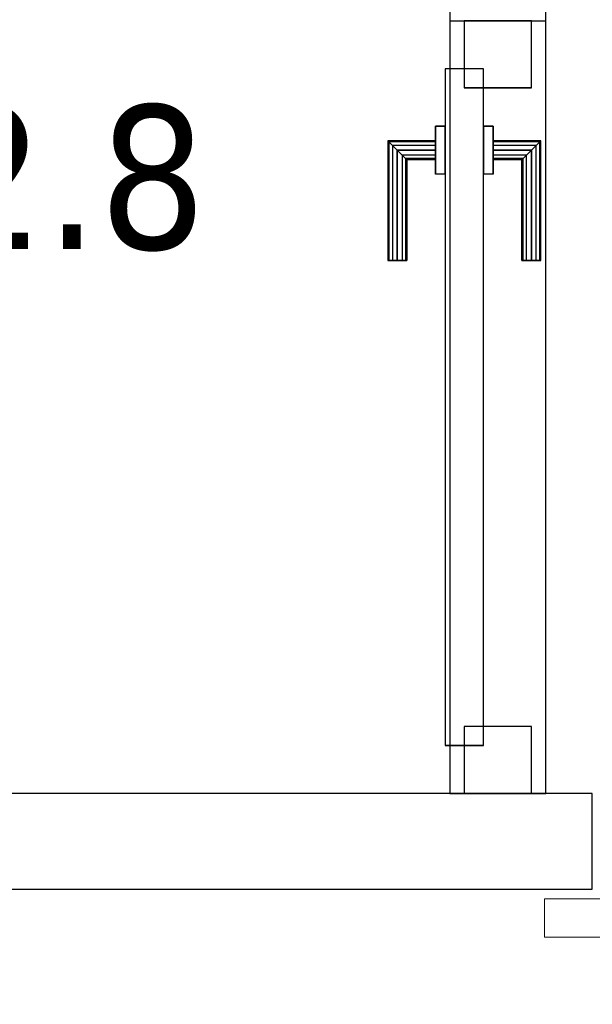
# Model space of a CAD drawing. Header units: metres. Extents: x 391.1 to 430.4, y 12.7 to 28.4.
# Tile 130 of 186: x 408.33 to 408.928, y 25.831 to 26.858. Entities that reach past the tile are written whole.
import ezdxf

# ---------------------------------------------------------------- set-up
doc = ezdxf.new("R2010")
doc.units = ezdxf.units.M
doc.layers.add('01_CARPINTERIA', color=5, linetype='Continuous', lineweight=25, true_color=0x0000ff)
for name, color, linetype, lineweight in [('A-GENM-____-OTLN', 7, 'Continuous', 18), ('A-WALL-____-MCUT', 7, 'Continuous', 25), ('A-WALL-____-OTLN', 7, 'Continuous', 25), ('E-LITE-EQPM-IDEN', 7, 'Continuous', 30)]:
    doc.layers.add(name, color=color, linetype=linetype, lineweight=lineweight)
doc.styles.add('Tahoma_4', font='tahoma.ttf', dxfattribs={"height": 0.15})

# ---------------------------------------------------------------- blocks, each defined once
blk = doc.blocks.new('Family - Envans PB-155615-02_ENLLUMENAT_P0')
at = {"layer": 'A-WALL-____-MCUT', "color": 253, "true_color": 0xaaaaaa}
for p, q in [((1.6715, 0.1), (0, 0.1)), ((1.6715, 0), (1.6715, 0.1)), ((0, 0), (1.6715, 0))]:
    blk.add_line(p, q, dxfattribs=at)
at = {"layer": 'A-WALL-____-OTLN', "color": 253, "true_color": 0xaaaaaa}
for p, q in [((1.6715, 0.1), (0, 0.1)), ((1.6715, 0), (1.6715, 0.1)), ((0, 0), (1.6715, 0))]:
    blk.add_line(p, q, dxfattribs=at)
at = {"layer": 'A-WALL-____-OTLN', "color": 253, "lineweight": 18, "true_color": 0xaaaaaa}
blk.add_line((0, 0), (1.6715, 0), dxfattribs=at)
blk = doc.blocks.new('Family - LONDR55-XX_ZZ-ARQ-CAA-M3D-Londres55-155870-02_ENLLUMENAT_P0')
at = {"layer": 'A-GENM-____-OTLN', "color": 253, "true_color": 0xaaaaaa}
for p, q in [((0.0575, 0.178), (0.052, 0.1725)), ((0.0575, 0.178), (0.052, 0.1725)), ((0.065, 0.18), (0.0575, 0.178)), ((0.065, 0.18), (0.0575, 0.178)), ((0.0575, 0.11), (0.0575, 0.178)), ((0.0725, 0.178), (0.065, 0.18)), ((0.0725, 0.178), (0.065, 0.18)), ((0.065, 0.11), (0.065, 0.18)), ((0.078, 0.1725), (0.0725, 0.178)), ((0.078, 0.1725), (0.0725, 0.178)), ((0.0725, 0.11), (0.0725, 0.178)), ((0.052, 0.1725), (0.05, 0.165)), ((0.052, 0.1725), (0.05, 0.165)), ((0.05, 0.165), (0.052, 0.1575)), ((0.05, 0.11), (0.05, 0.165)), ((0.05, 0.165), (0.052, 0.1575)), ((0.052, 0.11), (0.052, 0.1725)), ((0.08, 0.165), (0.078, 0.1725)), ((0.08, 0.165), (0.078, 0.1725)), ((0.078, 0.11), (0.078, 0.1725)), ((0.078, 0.1575), (0.08, 0.165)), ((0.078, 0.1575), (0.08, 0.165)), ((0.08, 0.165), (0.08, 0.11)), ((0.052, 0.1575), (0.0575, 0.152)), ((0.052, 0.11), (0.052, 0.1575)), ((0.052, 0.1575), (0.0575, 0.152)), ((0.0725, 0.152), (0.078, 0.1575)), ((0.0725, 0.152), (0.078, 0.1575)), ((0.078, 0.11), (0.078, 0.1575)), ((0.0575, 0.152), (0.065, 0.15)), ((0.0575, 0.11), (0.0575, 0.152)), ((0.0575, 0.152), (0.065, 0.15)), ((0.065, 0.15), (0.0725, 0.152)), ((0.065, 0.15), (0.0725, 0.152)), ((0.065, 0.11), (0.065, 0.15)), ((0.0725, 0.11), (0.0725, 0.152)), ((0.95, 0.11), (0, 0.11)), ((0, 0.11), (0, 0.07)), ((0.95, 0.11), (0, 0.11)), ((0, 0.11), (0, 0.07)), ((0.052, 0.11), (0.05, 0.11)), ((0.05, 0.11), (0.052, 0.11)), ((0.0575, 0.11), (0.052, 0.11)), ((0.052, 0.11), (0.0575, 0.11)), ((0.065, 0.11), (0.0575, 0.11)), ((0.0575, 0.11), (0.065, 0.11)), ((0.0725, 0.11), (0.065, 0.11)), ((0.065, 0.11), (0.0725, 0.11)), ((0.078, 0.11), (0.0725, 0.11)), ((0.0725, 0.11), (0.078, 0.11)), ((0.078, 0.11), (0.08, 0.11)), ((0.08, 0.11), (0.078, 0.11)), ((0.95, 0.07), (0.95, 0.11)), ((0.95, 0.11), (0.95, 0.07)), ((0, 0.07), (0.95, 0.07)), ((0, 0.07), (0.95, 0.07)), ((0.05, 0.015), (0.05, 0.07)), ((0.052, 0.07), (0.05, 0.07)), ((0.05, 0.07), (0.052, 0.07)), ((0.052, 0.0075), (0.052, 0.07)), ((0.052, 0.0225), (0.052, 0.07)), ((0.0575, 0.07), (0.052, 0.07)), ((0.052, 0.07), (0.0575, 0.07)), ((0.0575, 0.002), (0.0575, 0.07)), ((0.0575, 0.028), (0.0575, 0.07)), ((0.065, 0.07), (0.0575, 0.07)), ((0.0575, 0.07), (0.065, 0.07)), ((0.065, 0), (0.065, 0.07)), ((0.065, 0.03), (0.065, 0.07)), ((0.0725, 0.07), (0.065, 0.07)), ((0.065, 0.07), (0.0725, 0.07)), ((0.0725, 0.002), (0.0725, 0.07)), ((0.0725, 0.028), (0.0725, 0.07)), ((0.078, 0.07), (0.0725, 0.07)), ((0.0725, 0.07), (0.078, 0.07)), ((0.078, 0.0075), (0.078, 0.07)), ((0.078, 0.0225), (0.078, 0.07)), ((0.078, 0.07), (0.08, 0.07)), ((0.08, 0.07), (0.078, 0.07)), ((0.08, 0.07), (0.08, 0.015)), ((0.052, 0.0225), (0.05, 0.015)), ((0.052, 0.0225), (0.05, 0.015)), ((0.0575, 0.028), (0.052, 0.0225)), ((0.0575, 0.028), (0.052, 0.0225)), ((0.065, 0.03), (0.0575, 0.028)), ((0.065, 0.03), (0.0575, 0.028)), ((0.0725, 0.028), (0.065, 0.03)), ((0.0725, 0.028), (0.065, 0.03)), ((0.078, 0.0225), (0.0725, 0.028)), ((0.078, 0.0225), (0.0725, 0.028)), ((0.08, 0.015), (0.078, 0.0225)), ((0.08, 0.015), (0.078, 0.0225)), ((0.05, 0.015), (0.052, 0.0075)), ((0.05, 0.015), (0.052, 0.0075)), ((0.078, 0.0075), (0.08, 0.015)), ((0.078, 0.0075), (0.08, 0.015)), ((0.052, 0.0075), (0.0575, 0.002)), ((0.052, 0.0075), (0.0575, 0.002)), ((0.0575, 0.002), (0.065, 0)), ((0.0575, 0.002), (0.065, 0)), ((0.065, 0), (0.0725, 0.002)), ((0.065, 0), (0.0725, 0.002)), ((0.0725, 0.002), (0.078, 0.0075)), ((0.0725, 0.002), (0.078, 0.0075))]:
    blk.add_line(p, q, dxfattribs=at)
blk = doc.blocks.new('Family - Porta PB-155871-02_ENLLUMENAT_P0')
blk.add_blockref('Family - LONDR55-XX_ZZ-ARQ-CAA-M3D-Londres55-155870-02_ENLLUMENAT_P0', (0, 0))
blk = doc.blocks.new('Family - LONDR55-XX_ZZ-ARQ-CAA-M3D-Londres55-155916-02_ENLLUMENAT_P0')
at = {"layer": '01_CARPINTERIA', "color": 161, "true_color": 0xaaaaff}
for p, q in [((0.5561, 0.1487), (0.5561, 0.15)), ((0.5561, 0.15), (0.5561, 0.1487)), ((0.6811, 0.15), (0.5561, 0.15)), ((0.5561, 0.145), (0.5561, 0.1487)), ((0.5561, 0.1487), (0.5561, 0.145)), ((0.6798, 0.1487), (0.5561, 0.1487)), ((0.6798, 0.1487), (0.5561, 0.1487)), ((0.5561, 0.14), (0.5561, 0.145)), ((0.5561, 0.145), (0.5561, 0.14)), ((0.6761, 0.145), (0.5561, 0.145)), ((0.6761, 0.145), (0.5561, 0.145)), ((0.6761, 0.145), (0.6711, 0.14)), ((0.6711, 0.14), (0.6761, 0.145)), ((0.6798, 0.1487), (0.6761, 0.145)), ((0.6761, 0.145), (0.6798, 0.1487)), ((0.6761, 0.1), (0.6761, 0.145)), ((0.6761, 0.1), (0.6761, 0.145)), ((0.6811, 0.15), (0.6798, 0.1487)), ((0.6798, 0.1487), (0.6811, 0.15)), ((0.6798, 0.1), (0.6798, 0.1487)), ((0.6798, 0.1), (0.6798, 0.1487)), ((0.6811, 0.1), (0.6811, 0.15)), ((0.5561, 0.135), (0.5561, 0.14)), ((0.5561, 0.14), (0.5561, 0.135)), ((0.5561, 0.14), (0.6711, 0.14)), ((0.6711, 0.14), (0.5561, 0.14)), ((0.5561, 0.135), (0.5561, 0.1313)), ((0.5561, 0.1313), (0.5561, 0.135)), ((0.6661, 0.135), (0.5561, 0.135)), ((0.6661, 0.135), (0.5561, 0.135)), ((0.6625, 0.1313), (0.6661, 0.135)), ((0.6661, 0.135), (0.6625, 0.1313)), ((0.6661, 0.135), (0.6711, 0.14)), ((0.6711, 0.14), (0.6661, 0.135)), ((0.6661, 0.1), (0.6661, 0.135)), ((0.6661, 0.1), (0.6661, 0.135)), ((0.6711, 0.14), (0.6711, 0.1)), ((0.6711, 0.1), (0.6711, 0.14)), ((0.5561, 0.1313), (0.5561, 0.13)), ((0.5561, 0.13), (0.5561, 0.1313)), ((0.6625, 0.1313), (0.5561, 0.1313)), ((0.6625, 0.1313), (0.5561, 0.1313)), ((0.6611, 0.13), (0.5561, 0.13)), ((0.6611, 0.13), (0.6625, 0.1313)), ((0.6625, 0.1313), (0.6611, 0.13)), ((0.6611, 0.1), (0.6611, 0.13)), ((0.6625, 0.1), (0.6625, 0.1313)), ((0.6625, 0.1), (0.6625, 0.1313)), ((0.6961, 0.1), (0.6461, 0.1)), ((0.6461, 0.1), (0.6961, 0.1)), ((0.6461, 0.09), (0.6461, 0.1)), ((0.6461, 0.09), (0.6461, 0.1)), ((0.6625, 0.1), (0.6611, 0.1)), ((0.6611, 0.1), (0.6625, 0.1)), ((0.6661, 0.1), (0.6625, 0.1)), ((0.6625, 0.1), (0.6661, 0.1)), ((0.6711, 0.1), (0.6661, 0.1)), ((0.6661, 0.1), (0.6711, 0.1)), ((0.6761, 0.1), (0.6711, 0.1)), ((0.6711, 0.1), (0.6761, 0.1)), ((0.6761, 0.1), (0.6798, 0.1)), ((0.6798, 0.1), (0.6761, 0.1)), ((0.6798, 0.1), (0.6811, 0.1)), ((0.6811, 0.1), (0.6798, 0.1)), ((0.6961, 0.09), (0.6961, 0.1)), ((0.6961, 0.1), (0.6961, 0.09)), ((0.7561, 0.09), (0.05, 0.09)), ((0.05, 0.09), (0.05, 0.05)), ((0.7561, 0.09), (0.05, 0.09)), ((0.05, 0.05), (0.05, 0.09)), ((0.6961, 0.09), (0.6461, 0.09)), ((0.6461, 0.09), (0.6961, 0.09)), ((0.7561, 0.05), (0.7561, 0.09)), ((0.7561, 0.05), (0.7561, 0.09)), ((0.07, 0.07), (0, 0.07)), ((0, 0.07), (0, 0)), ((0.07, 0.07), (0, 0.07)), ((0, 0), (0, 0.07)), ((0.07, 0), (0.07, 0.07)), ((0.07, 0), (0.07, 0.07)), ((0.8061, 0.07), (0.7361, 0.07)), ((0.7361, 0.07), (0.7361, 0)), ((0.8061, 0.07), (0.7361, 0.07)), ((0.7361, 0), (0.7361, 0.07)), ((0.8061, 0), (0.8061, 0.07)), ((0.8061, 0), (0.8061, 0.07)), ((0.05, 0.05), (0.7561, 0.05)), ((0.05, 0.05), (0.7561, 0.05)), ((0.6461, 0.05), (0.6961, 0.05)), ((0.6961, 0.05), (0.6461, 0.05)), ((0.6461, 0.04), (0.6461, 0.05)), ((0.6461, 0.04), (0.6461, 0.05)), ((0.6961, 0.04), (0.6961, 0.05)), ((0.6961, 0.05), (0.6961, 0.04)), ((0.6461, 0.04), (0.6961, 0.04)), ((0.6961, 0.04), (0.6461, 0.04)), ((0.6625, 0.04), (0.6611, 0.04)), ((0.6611, 0.04), (0.6625, 0.04)), ((0.6611, 0.01), (0.6611, 0.04)), ((0.6661, 0.04), (0.6625, 0.04)), ((0.6625, 0.04), (0.6661, 0.04)), ((0.6625, 0.0087), (0.6625, 0.04)), ((0.6625, 0.0087), (0.6625, 0.04)), ((0.6661, 0.04), (0.6711, 0.04)), ((0.6711, 0.04), (0.6661, 0.04)), ((0.6661, 0.005), (0.6661, 0.04)), ((0.6661, 0.005), (0.6661, 0.04)), ((0.6711, 0.04), (0.6761, 0.04)), ((0.6761, 0.04), (0.6711, 0.04)), ((0.6711, 0.04), (0.6711, 0)), ((0.6711, 0), (0.6711, 0.04)), ((0.6761, 0.04), (0.6798, 0.04)), ((0.6798, 0.04), (0.6761, 0.04)), ((0.6761, -0.005), (0.6761, 0.04)), ((0.6761, -0.005), (0.6761, 0.04)), ((0.6798, 0.04), (0.6811, 0.04)), ((0.6811, 0.04), (0.6798, 0.04)), ((0.6798, -0.0087), (0.6798, 0.04)), ((0.6798, -0.0087), (0.6798, 0.04)), ((0.6811, -0.01), (0.6811, 0.04)), ((0, 0), (0.07, 0)), ((0, 0), (0.07, 0)), ((0.5561, 0.0087), (0.5561, 0.01)), ((0.5561, 0.01), (0.5561, 0.0087)), ((0.5561, 0.01), (0.6611, 0.01)), ((0.5561, 0.005), (0.5561, 0.0087)), ((0.5561, 0.0087), (0.5561, 0.005)), ((0.5561, 0.0087), (0.6625, 0.0087)), ((0.5561, 0.0087), (0.6625, 0.0087)), ((0.5561, 0), (0.5561, 0.005)), ((0.5561, 0.005), (0.5561, 0)), ((0.5561, 0.005), (0.6661, 0.005)), ((0.5561, 0.005), (0.6661, 0.005)), ((0.5561, -0.005), (0.5561, 0)), ((0.5561, 0), (0.5561, -0.005)), ((0.6711, 0), (0.5561, 0)), ((0.5561, 0), (0.6711, 0)), ((0.6625, 0.0087), (0.6611, 0.01)), ((0.6611, 0.01), (0.6625, 0.0087)), ((0.6661, 0.005), (0.6625, 0.0087)), ((0.6625, 0.0087), (0.6661, 0.005)), ((0.6711, 0), (0.6661, 0.005)), ((0.6661, 0.005), (0.6711, 0)), ((0.6761, -0.005), (0.6711, 0)), ((0.7361, 0), (0.8061, 0)), ((0.7361, 0), (0.8061, 0)), ((0.5561, -0.005), (0.5561, -0.0087)), ((0.5561, -0.0087), (0.5561, -0.005)), ((0.5561, -0.005), (0.6761, -0.005)), ((0.5561, -0.005), (0.6761, -0.005)), ((0.5561, -0.0087), (0.5561, -0.01)), ((0.5561, -0.01), (0.5561, -0.0087)), ((0.5561, -0.0087), (0.6798, -0.0087)), ((0.5561, -0.0087), (0.6798, -0.0087)), ((0.5561, -0.01), (0.6811, -0.01)), ((0.6711, 0), (0.6761, -0.005)), ((0.6761, -0.005), (0.6798, -0.0087)), ((0.6798, -0.0087), (0.6761, -0.005)), ((0.6798, -0.0087), (0.6811, -0.01)), ((0.6811, -0.01), (0.6798, -0.0087))]:
    blk.add_line(p, q, dxfattribs=at)
blk = doc.blocks.new('Family - Porta PB-155917-02_ENLLUMENAT_P0')
blk.add_blockref('Family - LONDR55-XX_ZZ-ARQ-CAA-M3D-Londres55-155916-02_ENLLUMENAT_P0', (0, 0))
blk = doc.blocks.new('Family - Envans PB-155991-02_ENLLUMENAT_P0')
at = {"layer": 'A-WALL-____-MCUT', "color": 253, "true_color": 0xaaaaaa}
for p, q in [((0.8061, 0.1), (0.8061, 0)), ((0.91, 0.1), (0.8061, 0.1)), ((0.8061, 0), (0.91, 0))]:
    blk.add_line(p, q, dxfattribs=at)
at = {"layer": 'A-WALL-____-OTLN', "color": 253, "true_color": 0xaaaaaa}
for p, q in [((1.61, 0.1), (0, 0.1)), ((0.8061, 0.1), (0, 0.1)), ((0, 0.1), (0, 0)), ((0, 0.1), (0, 0)), ((0.8061, 0.1), (0.8061, 0)), ((0, 0), (1.61, 0)), ((0, 0), (0.8061, 0))]:
    blk.add_line(p, q, dxfattribs=at)
at = {"layer": 'A-WALL-____-OTLN', "color": 253, "lineweight": 18, "true_color": 0xaaaaaa}
blk.add_line((0, 0), (1.61, 0), dxfattribs=at)
blk = doc.blocks.new('Family - Vano de puerta PB-155995-02_ENLLUMENAT_P0')
at = {"layer": 'A-GENM-____-OTLN', "color": 253, "true_color": 0xaaaaaa}
for p, q in [((408.8793, 26.8569), (408.7793, 26.8569)), ((408.7793, 26.8569), (408.7793, 26.0508)), ((408.8793, 26.8569), (408.7793, 26.8569)), ((408.7793, 26.0508), (408.7793, 26.8569)), ((408.8793, 26.0508), (408.8793, 26.8569)), ((408.8793, 26.8569), (408.8793, 26.0508)), ((408.7793, 26.0508), (408.8793, 26.0508)), ((408.8793, 26.0508), (408.7793, 26.0508))]:
    blk.add_line(p, q, dxfattribs=at)
blk = doc.blocks.new('LONDR55-XX_ZZ-ARQ-CAA-M3D-Londres55_ifc-1-02_ENLLUMENAT_P0')
at = {"layer": '01_CARPINTERIA', "color": 253, "lineweight": 18, "true_color": 0xaaaaaa, "rotation": 90}
blk.add_blockref('Family - Porta PB-155917-02_ENLLUMENAT_P0', (408.8643, 26.0508), dxfattribs=at)
at = {"layer": 'A-GENM-____-OTLN', "color": 253, "lineweight": 18, "true_color": 0xaaaaaa}
blk.add_blockref('Family - Vano de puerta PB-155995-02_ENLLUMENAT_P0', (0, 0), dxfattribs=at)
at = {"layer": 'A-GENM-____-OTLN', "color": 253, "lineweight": 18, "true_color": 0xaaaaaa, "rotation": 180}
blk.add_blockref('Family - Porta PB-155871-02_ENLLUMENAT_P0', (409.828, 26.0108), dxfattribs=at)
at = {"layer": 'A-WALL-____-OTLN', "color": 253, "lineweight": 18, "true_color": 0xaaaaaa, "rotation": 90}
blk.add_blockref('Family - Envans PB-155991-02_ENLLUMENAT_P0', (408.8793, 26.0508), dxfattribs=at)
at = {"layer": 'A-WALL-____-OTLN', "color": 253, "lineweight": 18, "true_color": 0xaaaaaa}
blk.add_blockref('Family - Envans PB-155615-02_ENLLUMENAT_P0', (407.2564, 25.9508), dxfattribs=at)

msp = doc.modelspace()

# ---------------------------------------------------------------- block references
at = {"lineweight": 5}
msp.add_blockref('LONDR55-XX_ZZ-ARQ-CAA-M3D-Londres55_ifc-1-02_ENLLUMENAT_P0', (0, 0), dxfattribs=at)

# ---------------------------------------------------------------- texts
at = {"layer": 'E-LITE-EQPM-IDEN', "insert": (407.9116, 26.769), "char_height": 0.15, "width": 0.737552, "attachment_point": 1, "style": 'Tahoma_4'}
msp.add_mtext('LA52.8', dxfattribs=at)

doc.saveas('drawing.dxf')
